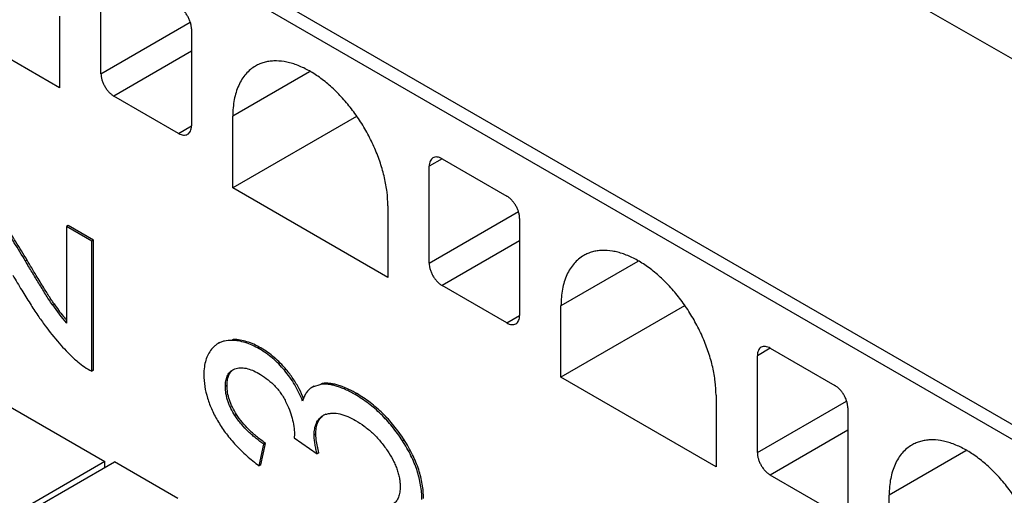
# Model space of a CAD drawing. Header units: inches. Extents: x 0.2 to 16.8, y 0.1 to 10.8.
# Tile 20 of 28: x 14.27 to 14.694, y 9.392 to 9.597. Entities that reach past the tile are written whole.
import ezdxf

# ---------------------------------------------------------------- set-up
doc = ezdxf.new("R2010")
doc.units = ezdxf.units.IN
doc.header["$LTSCALE"] = 0.935
doc.header["$MEASUREMENT"] = 0
doc.layers.get('0').update_dxf_attribs({"linetype": 'CONTINUOUS'})

msp = doc.modelspace()

# ---------------------------------------------------------------- linework, layer by layer
at = {"color": 7, "linetype": 'CONTINUOUS'}
for p, q in [((15.4534470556, 9.1433375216), (14.0737536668, 9.9399551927)), ((13.9028231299, 9.8811250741), (15.3170366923, 9.0645758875)), ((15.3142528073, 9.0597540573), (13.9000392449, 9.8763032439)), ((14.3048161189, 9.5734794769), (14.3048161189, 9.6152673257)), ((14.2869992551, 9.5673730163), (14.220186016, 9.6059501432)), ((14.2869992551, 9.5982317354), (14.2869992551, 9.5673730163)), ((14.3048161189, 9.5734794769), (14.343275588, 9.5956854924)), ((14.3437905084, 9.5927640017), (14.3437905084, 9.5509761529)), ((14.3437905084, 9.58312438), (14.3103838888, 9.5638358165)), ((14.3946741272, 9.5742462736), (14.3616073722, 9.5551539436)), ((14.3382227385, 9.5477620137), (14.3103838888, 9.5638358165)), ((14.3616073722, 9.5242952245), (14.3616073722, 9.5551539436)), ((14.4148712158, 9.5550491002), (14.3616073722, 9.5242952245)), ((14.3382227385, 9.5477620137), (14.3437902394, 9.5509766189)), ((14.451804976, 9.5368270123), (14.4462374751, 9.5336124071)), ((14.4462374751, 9.4918245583), (14.4462374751, 9.5336124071)), ((14.4518052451, 9.5368265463), (14.4796440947, 9.5207527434)), ((14.4284206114, 9.4857180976), (14.3616073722, 9.5242952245)), ((14.4284206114, 9.5165768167), (14.4284206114, 9.4857180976)), ((14.4462374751, 9.4918245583), (14.4846969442, 9.5140305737)), ((14.290670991, 9.5080494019), (14.2899638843, 9.5076411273)), ((14.3015187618, 9.501786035), (14.290670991, 9.5080494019)), ((14.4852118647, 9.511109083), (14.4852118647, 9.4693212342)), ((14.2899638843, 9.5076411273), (14.2899638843, 9.4659955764)), ((14.300811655, 9.5013777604), (14.2899638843, 9.5076411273)), ((14.3015187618, 9.501786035), (14.300811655, 9.5013777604)), ((14.300811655, 9.4452518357), (14.300811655, 9.5013777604)), ((14.3015187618, 9.4456601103), (14.3015187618, 9.501786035)), ((14.4852118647, 9.5014694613), (14.4518052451, 9.4821808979)), ((14.2729834, 9.4930621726), (14.2722762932, 9.492653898)), ((14.5360954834, 9.4925913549), (14.5030287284, 9.473499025)), ((14.4796440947, 9.466107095), (14.4518052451, 9.4821808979)), ((14.2845731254, 9.4743114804), (14.2838660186, 9.4739032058)), ((14.5030287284, 9.4426403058), (14.5030287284, 9.473499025)), ((14.556292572, 9.4733941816), (14.5030287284, 9.4426403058)), ((14.2006988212, 9.4674084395), (14.3064864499, 9.4063279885)), ((14.4796440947, 9.466107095), (14.4852115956, 9.4693217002)), ((14.3559493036, 9.4575859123), (14.355241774, 9.4571773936)), ((14.3619019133, 9.458973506), (14.3611948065, 9.4585652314)), ((14.3737445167, 9.4552763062), (14.3730374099, 9.4548680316)), ((14.5932263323, 9.4551720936), (14.5876588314, 9.4519574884)), ((14.5932266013, 9.4551716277), (14.621065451, 9.4390978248)), ((14.5876588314, 9.4101696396), (14.5876588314, 9.4519574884)), ((14.3015187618, 9.4456601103), (14.300811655, 9.4452518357)), ((14.3615993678, 9.4458572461), (14.3625346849, 9.446307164)), ((14.3845922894, 9.446058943), (14.3838851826, 9.4456506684)), ((14.4002055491, 9.4399980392), (14.3994984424, 9.4395897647)), ((14.5698419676, 9.4040631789), (14.5030287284, 9.4426403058)), ((14.3591345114, 9.4390953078), (14.3584274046, 9.4386870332)), ((14.3966970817, 9.4388624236), (14.3959887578, 9.4384534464)), ((14.3994984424, 9.4395897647), (14.3959891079, 9.4384528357)), ((14.4150036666, 9.435624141), (14.4142965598, 9.4352158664)), ((14.5698419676, 9.434921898), (14.5698419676, 9.4040631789)), ((14.5876588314, 9.4101696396), (14.6261183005, 9.432375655)), ((14.6266332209, 9.4294541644), (14.6266332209, 9.3876663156)), ((14.3632573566, 9.4265648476), (14.3625502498, 9.4261565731)), ((14.6266332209, 9.4198145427), (14.5932266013, 9.4005259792)), ((14.3881490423, 9.4181087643), (14.3880236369, 9.4165014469)), ((14.3880236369, 9.4165014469), (14.3979308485, 9.4096227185)), ((14.3973838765, 9.418111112), (14.3966767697, 9.4177028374)), ((14.3975548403, 9.4156638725), (14.3973838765, 9.418111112)), ((14.3986379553, 9.4100309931), (14.3975548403, 9.4156638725)), ((14.4354294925, 9.4157077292), (14.4347223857, 9.4152994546)), ((14.3729747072, 9.4045125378), (14.3749812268, 9.4137798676)), ((14.373681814, 9.4049208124), (14.3756883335, 9.4141881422)), ((14.3756883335, 9.4141881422), (14.3749812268, 9.4137798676)), ((14.6775168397, 9.4109364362), (14.6444500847, 9.3918441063)), ((14.3064864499, 9.4063279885), (14.2470059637, 9.3719847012)), ((14.2758637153, 9.3860747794), (14.3106622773, 9.406167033)), ((14.3064864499, 9.4037559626), (14.3064864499, 9.4063279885)), ((14.33794435, 9.3904147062), (14.3106622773, 9.406167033)), ((14.3986379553, 9.4100309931), (14.3979308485, 9.4096227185)), ((14.373681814, 9.4049208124), (14.3729747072, 9.4045125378)), ((14.621065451, 9.3844521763), (14.5932266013, 9.4005259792)), ((14.6444500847, 9.3609853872), (14.6444500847, 9.3918441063))]:
    msp.add_line(p, q, dxfattribs=at)
for centre, radius, start, end in [((14.3569494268, 9.5239555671), 0.0885800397, 214.4059279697, 220.8683646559), ((14.3585988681, 9.5250673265), 0.089755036, 214.4365342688, 218.6965549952), ((14.3566120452, 9.5234796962), 0.0872118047, 218.6985643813, 220.1552551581), ((14.3599840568, 9.4489642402), 0.0094839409, 120.0021863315, 123.5101472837), ((14.3479811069, 9.4158302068), 0.0475280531, 21.6795952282, 27.3455433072), ((14.4061820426, 9.4281463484), 0.0151360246, 160.940613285, 163.6185500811), ((14.4041045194, 9.4197590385), 0.0073273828, 113.6074656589, 119.964155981), ((14.4043475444, 9.4192075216), 0.0079300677, 109.0762831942, 113.6206245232)]:
    msp.add_arc(centre, radius, start, end, dxfattribs=at)
for points, knots in [([(14.3437905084, 9.5927640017), (14.3437905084, 9.5932033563), (14.3437086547, 9.5941191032), (14.3433890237, 9.5955014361), (14.3428731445, 9.5969013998), (14.3421847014, 9.5982659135), (14.3413472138, 9.5995443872), (14.3403927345, 9.6006911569), (14.3393553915, 9.6016591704), (14.338603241, 9.6021879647), (14.3382227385, 9.6024076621)], [0, 0, 0, 0, 0.113958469, 0.2373419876, 0.3670582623, 0.4999939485, 0.6329304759, 0.7626492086, 0.8860366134, 1, 1, 1, 1]), ([(14.3713913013, 9.5767784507), (14.3706169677, 9.5763309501), (14.3691282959, 9.5752916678), (14.3671598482, 9.573356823), (14.3654681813, 9.5710586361), (14.3635484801, 9.567450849), (14.3623187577, 9.5632807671), (14.3617077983, 9.5587800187), (14.3616073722, 9.5563821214), (14.3616073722, 9.5551539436)], [0, 0, 0, 0, 0.1080670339, 0.2181502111, 0.3321085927, 0.4515037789, 0.7105389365, 0.8515943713, 1, 1, 1, 1]), ([(14.4284206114, 9.5165768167), (14.4284206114, 9.5185350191), (14.4281529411, 9.522581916), (14.4270634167, 9.5287278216), (14.425285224, 9.5350257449), (14.4228634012, 9.5413390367), (14.4198460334, 9.5475343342), (14.4163010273, 9.5534823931), (14.4122996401, 9.5590532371), (14.4079307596, 9.5641306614), (14.4032842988, 9.5686043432), (14.3984602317, 9.5723821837), (14.3935576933, 9.5753806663), (14.3894064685, 9.5772164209), (14.3861451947, 9.578210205), (14.3830790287, 9.5788658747), (14.3800510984, 9.5790884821), (14.3771547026, 9.5788158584), (14.3751151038, 9.5783813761), (14.3731829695, 9.5777141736), (14.3719715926, 9.577113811), (14.3713913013, 9.5767784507)], [0, 0, 0, 0, 0.0623236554, 0.1287211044, 0.1983266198, 0.270281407, 0.3436520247, 0.4173804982, 0.4903997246, 0.5616816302, 0.6302768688, 0.6953635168, 0.7563082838, 0.8127431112, 0.8392658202, 0.864689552, 0.9124615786, 0.9351040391, 0.9571090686, 0.9786686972, 1, 1, 1, 1]), ([(14.3048161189, 9.5734794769), (14.3048161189, 9.5730401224), (14.3048979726, 9.5721243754), (14.3052176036, 9.5707420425), (14.3057334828, 9.5693420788), (14.3064219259, 9.5679775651), (14.3072594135, 9.5666990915), (14.3082138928, 9.5655523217), (14.3092512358, 9.5645843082), (14.3100033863, 9.5640555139), (14.3103838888, 9.5638358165)], [0, 0, 0, 0, 0.113958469, 0.2373419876, 0.3670582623, 0.4999939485, 0.6329304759, 0.7626492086, 0.8860366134, 1, 1, 1, 1]), ([(14.3421598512, 9.5473720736), (14.3424193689, 9.5475219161), (14.342905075, 9.5479304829), (14.3434234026, 9.548776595), (14.3437287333, 9.5498196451), (14.3437905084, 9.550578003), (14.3437905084, 9.5509761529)], [0, 0, 0, 0, 0.2176432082, 0.4509223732, 0.7108333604, 1, 1, 1, 1]), ([(14.3382227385, 9.5477620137), (14.3385675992, 9.5475628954), (14.3392553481, 9.5472371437), (14.3403114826, 9.5469799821), (14.3413035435, 9.5470058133), (14.3419003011, 9.5472222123), (14.3421598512, 9.5473720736)], [0, 0, 0, 0, 0.2891723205, 0.549085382, 0.7823621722, 1, 1, 1, 1]), ([(14.4518052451, 9.5368265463), (14.4514603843, 9.5370256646), (14.4507726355, 9.5373514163), (14.449716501, 9.5376085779), (14.44872444, 9.5375827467), (14.4481276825, 9.5373663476), (14.4478681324, 9.5372164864)], [0, 0, 0, 0, 0.2891723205, 0.549085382, 0.7823621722, 1, 1, 1, 1]), ([(14.4478681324, 9.5372164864), (14.4476086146, 9.5370666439), (14.4471229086, 9.5366580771), (14.446604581, 9.535811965), (14.4462992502, 9.5347689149), (14.4462374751, 9.534010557), (14.4462374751, 9.5336124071)], [0, 0, 0, 0, 0.2176432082, 0.4509223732, 0.7108333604, 1, 1, 1, 1]), ([(14.4852118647, 9.511109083), (14.4852118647, 9.5115484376), (14.4851300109, 9.5124641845), (14.4848103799, 9.5138465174), (14.4842945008, 9.5152464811), (14.4836060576, 9.5166109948), (14.4827685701, 9.5178894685), (14.4818140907, 9.5190362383), (14.4807767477, 9.5200042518), (14.4800245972, 9.5205330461), (14.4796440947, 9.5207527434)], [0, 0, 0, 0, 0.113958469, 0.2373419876, 0.3670582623, 0.4999939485, 0.6329304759, 0.7626492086, 0.8860366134, 1, 1, 1, 1]), ([(14.2722762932, 9.492653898), (14.2706743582, 9.4953323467), (14.2676551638, 9.5003224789), (14.2633494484, 9.5072261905), (14.2595881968, 9.5130276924), (14.257218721, 9.5164993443), (14.2561177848, 9.5180462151)], [0, 0, 0, 0, 0.3110160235, 0.5812102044, 0.810791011, 1, 1, 1, 1]), ([(14.2729834, 9.4930621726), (14.271381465, 9.4957406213), (14.2683622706, 9.5007307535), (14.2640565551, 9.5076344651), (14.2602953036, 9.513435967), (14.2579258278, 9.5169076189), (14.2568248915, 9.5184544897)], [0, 0, 0, 0, 0.3110160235, 0.5812102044, 0.810791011, 1, 1, 1, 1]), ([(14.5128126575, 9.495123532), (14.512038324, 9.4946760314), (14.5105496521, 9.4936367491), (14.5085812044, 9.4917019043), (14.5068895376, 9.4894037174), (14.5049698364, 9.4857959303), (14.5037401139, 9.4816258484), (14.5031291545, 9.4771251), (14.5030287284, 9.4747272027), (14.5030287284, 9.473499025)], [0, 0, 0, 0, 0.1080670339, 0.2181502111, 0.3321085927, 0.4515037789, 0.7105389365, 0.8515943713, 1, 1, 1, 1]), ([(14.5698419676, 9.434921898), (14.5698419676, 9.4368801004), (14.5695742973, 9.4409269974), (14.5684847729, 9.4470729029), (14.5667065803, 9.4533708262), (14.5642847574, 9.459684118), (14.5612673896, 9.4658794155), (14.5577223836, 9.4718274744), (14.5537209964, 9.4773983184), (14.5493521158, 9.4824757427), (14.544705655, 9.4869494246), (14.5398815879, 9.490727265), (14.5349790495, 9.4937257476), (14.5308278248, 9.4955615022), (14.5275665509, 9.4965552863), (14.524500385, 9.497210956), (14.5214724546, 9.4974335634), (14.5185760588, 9.4971609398), (14.51653646, 9.4967264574), (14.5146043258, 9.4960592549), (14.5133929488, 9.4954588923), (14.5128126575, 9.495123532)], [0, 0, 0, 0, 0.0623236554, 0.1287211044, 0.1983266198, 0.270281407, 0.3436520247, 0.4173804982, 0.4903997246, 0.5616816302, 0.6302768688, 0.6953635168, 0.7563082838, 0.8127431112, 0.8392658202, 0.864689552, 0.9124615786, 0.9351040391, 0.9571090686, 0.9786686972, 1, 1, 1, 1]), ([(14.2838660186, 9.4739032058), (14.2833478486, 9.4746586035), (14.2823399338, 9.4761917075), (14.2808730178, 9.4785213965), (14.2794174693, 9.4808614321), (14.2774941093, 9.4839935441), (14.2751112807, 9.4879230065), (14.2732200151, 9.4910759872), (14.2722762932, 9.492653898)], [0, 0, 0, 0, 0.1246562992, 0.2496307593, 0.3746405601, 0.4996673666, 0.7498009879, 1, 1, 1, 1]), ([(14.2845731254, 9.4743114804), (14.2842900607, 9.4747241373), (14.2836681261, 9.4756574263), (14.2821913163, 9.4779454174), (14.2799157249, 9.4815942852), (14.2766733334, 9.4869106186), (14.2742912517, 9.4908754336), (14.2729834, 9.4930621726)], [0, 0, 0, 0, 0.0680970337, 0.1526082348, 0.3705745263, 0.6532626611, 1, 1, 1, 1]), ([(14.4462374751, 9.4918245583), (14.4462374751, 9.4913852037), (14.4463193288, 9.4904694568), (14.4466389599, 9.4890871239), (14.447154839, 9.4876871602), (14.4478432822, 9.4863226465), (14.4486807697, 9.4850441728), (14.4496352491, 9.483897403), (14.4506725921, 9.4829293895), (14.4514247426, 9.4824005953), (14.4518052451, 9.4821808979)], [0, 0, 0, 0, 0.113958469, 0.2373419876, 0.3670582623, 0.4999939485, 0.6329304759, 0.7626492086, 0.8860366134, 1, 1, 1, 1]), ([(14.2668212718, 9.4865943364), (14.2680813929, 9.4844416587), (14.2705173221, 9.4803527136), (14.2741096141, 9.4745850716), (14.2774646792, 9.4694834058), (14.2796752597, 9.4663416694), (14.2807464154, 9.464888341)], [0, 0, 0, 0, 0.2900532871, 0.5534197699, 0.790060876, 1, 1, 1, 1]), ([(14.4796440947, 9.466107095), (14.4799889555, 9.4659079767), (14.4806767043, 9.465582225), (14.4817328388, 9.4653250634), (14.4827248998, 9.4653508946), (14.4833216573, 9.4655672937), (14.4835812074, 9.4657171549)], [0, 0, 0, 0, 0.2891723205, 0.549085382, 0.7823621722, 1, 1, 1, 1]), ([(14.4835812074, 9.4657171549), (14.4838407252, 9.4658669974), (14.4843264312, 9.4662755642), (14.4848447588, 9.4671216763), (14.4851500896, 9.4681647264), (14.4852118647, 9.4689230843), (14.4852118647, 9.4693212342)], [0, 0, 0, 0, 0.2176432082, 0.4509223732, 0.7108333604, 1, 1, 1, 1]), ([(14.2807464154, 9.464888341), (14.282665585, 9.4622844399), (14.286511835, 9.4574371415), (14.2907928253, 9.4529606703), (14.2929544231, 9.4509591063)], [0, 0, 0, 0, 0.5233598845, 1, 1, 1, 1]), ([(14.3547481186, 9.4568718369), (14.3543137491, 9.4565842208), (14.3534769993, 9.4559244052), (14.352756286, 9.4551404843), (14.3524204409, 9.4547184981)], [0, 0, 0, 0, 0.4913428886, 1, 1, 1, 1]), ([(14.3611948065, 9.4585652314), (14.3601241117, 9.4585850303), (14.3585368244, 9.4584525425), (14.3565612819, 9.457850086), (14.3556649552, 9.4574217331), (14.355241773, 9.457177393)], [0, 0, 0, 0, 0.5199494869, 0.7627397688, 1, 1, 1, 1]), ([(14.3730374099, 9.4548680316), (14.37204164, 9.4554429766), (14.3700678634, 9.4564666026), (14.3670549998, 9.4576296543), (14.3641070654, 9.4583555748), (14.3621496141, 9.4585475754), (14.3611948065, 9.4585652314)], [0, 0, 0, 0, 0.2752707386, 0.5312322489, 0.7713797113, 1, 1, 1, 1]), ([(14.3737445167, 9.4552763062), (14.3727487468, 9.4558512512), (14.3707749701, 9.4568748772), (14.3677621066, 9.4580379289), (14.3648141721, 9.4587638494), (14.3628567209, 9.45895585), (14.3619019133, 9.458973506)], [0, 0, 0, 0, 0.2752707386, 0.5312322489, 0.7713797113, 1, 1, 1, 1]), ([(14.3524204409, 9.4547184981), (14.3518792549, 9.4540385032), (14.3509070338, 9.4525303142), (14.3498777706, 9.4499428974), (14.3492663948, 9.4469969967), (14.3491472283, 9.4449091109), (14.3491472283, 9.443813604)], [0, 0, 0, 0, 0.2248557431, 0.4607665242, 0.7165565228, 1, 1, 1, 1]), ([(14.3838851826, 9.4456506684), (14.3830855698, 9.4465953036), (14.3814423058, 9.4483974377), (14.3787973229, 9.4508575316), (14.3760080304, 9.4530282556), (14.374041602, 9.4542882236), (14.3730374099, 9.4548680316)], [0, 0, 0, 0, 0.2595968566, 0.5109444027, 0.7567776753, 1, 1, 1, 1]), ([(14.3845922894, 9.446058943), (14.3837926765, 9.4470035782), (14.3821494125, 9.4488057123), (14.3795044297, 9.4512658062), (14.3767151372, 9.4534365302), (14.3747487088, 9.4546964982), (14.3737445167, 9.4552763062)], [0, 0, 0, 0, 0.2595968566, 0.5109444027, 0.7567776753, 1, 1, 1, 1]), ([(14.5892894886, 9.4555615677), (14.5890299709, 9.4554117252), (14.5885442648, 9.4550031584), (14.5880259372, 9.4541570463), (14.5877206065, 9.4531139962), (14.5876588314, 9.4523556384), (14.5876588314, 9.4519574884)], [0, 0, 0, 0, 0.2176432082, 0.4509223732, 0.7108333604, 1, 1, 1, 1]), ([(14.5932266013, 9.4551716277), (14.5928817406, 9.4553707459), (14.5921939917, 9.4556964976), (14.5911378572, 9.4559536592), (14.5901457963, 9.455927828), (14.5895490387, 9.455711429), (14.5892894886, 9.4555615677)], [0, 0, 0, 0, 0.2891723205, 0.549085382, 0.7823621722, 1, 1, 1, 1]), ([(14.2929544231, 9.4509591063), (14.2935768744, 9.4503827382), (14.2960133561, 9.4482451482), (14.2987006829, 9.4463799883), (14.300811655, 9.4452518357)], [0, 0, 0, 0, 0.2616785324, 1, 1, 1, 1]), ([(14.3584274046, 9.4386870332), (14.3584274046, 9.4390937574), (14.3584550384, 9.4398895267), (14.3585915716, 9.4410461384), (14.3588294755, 9.4421260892), (14.3592792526, 9.4434020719), (14.359954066, 9.4445228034), (14.3608445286, 9.4453815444), (14.361337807, 9.4457201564), (14.3615932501, 9.445867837)], [0, 0, 0, 0, 0.1483485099, 0.2900840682, 0.4242910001, 0.5507024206, 0.7828810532, 0.8923796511, 1, 1, 1, 1]), ([(14.3591345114, 9.4390953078), (14.3591345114, 9.4398304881), (14.3592177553, 9.4412077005), (14.3596699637, 9.4431072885), (14.3603390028, 9.4444411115), (14.3610330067, 9.4452988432), (14.3614269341, 9.4456611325), (14.3616344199, 9.4458253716)], [0, 0, 0, 0, 0.2972082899, 0.5553393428, 0.7845800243, 0.8930223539, 1, 1, 1, 1]), ([(14.3625346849, 9.446307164), (14.3628936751, 9.4464391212), (14.3636475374, 9.4466482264), (14.3648363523, 9.446788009), (14.3660862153, 9.446752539), (14.3678582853, 9.4464719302), (14.3701484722, 9.4457065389), (14.3719002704, 9.4448091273), (14.3727865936, 9.4442973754)], [0, 0, 0, 0, 0.106476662, 0.2167299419, 0.3320560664, 0.4534342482, 0.7150815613, 1, 1, 1, 1]), ([(14.3727865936, 9.4442973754), (14.3738965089, 9.4436565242), (14.3761305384, 9.4422043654), (14.3787101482, 9.439997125), (14.3806559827, 9.4379167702), (14.3820426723, 9.4361684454), (14.3832955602, 9.4342802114), (14.3840323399, 9.4329499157), (14.3843724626, 9.4322704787)], [0, 0, 0, 0, 0.2269831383, 0.470719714, 0.5990978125, 0.7310252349, 0.8654341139, 1, 1, 1, 1]), ([(14.3916604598, 9.4324151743), (14.3907322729, 9.4348373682), (14.3885044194, 9.4394927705), (14.3855268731, 9.4437112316), (14.3838851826, 9.4456506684)], [0, 0, 0, 0, 0.5051577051, 1, 1, 1, 1]), ([(14.3901980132, 9.4376624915), (14.3894185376, 9.4391683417), (14.3877045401, 9.4420795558), (14.3856744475, 9.4447805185), (14.3845922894, 9.446058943)], [0, 0, 0, 0, 0.5030689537, 1, 1, 1, 1]), ([(14.3491472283, 9.443813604), (14.3491472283, 9.4421209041), (14.3494247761, 9.4386760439), (14.3506390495, 9.4335265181), (14.3526353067, 9.4283550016), (14.3544165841, 9.4250088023), (14.3554176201, 9.4233380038)], [0, 0, 0, 0, 0.2344106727, 0.476316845, 0.7302723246, 1, 1, 1, 1]), ([(14.4150036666, 9.435624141), (14.4136253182, 9.4364199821), (14.4115764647, 9.4374953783), (14.4088274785, 9.4386393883), (14.4069274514, 9.4392851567), (14.4051162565, 9.4397484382), (14.4028949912, 9.4401103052), (14.4012472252, 9.440129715), (14.4002055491, 9.4399980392)], [0, 0, 0, 0, 0.3045939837, 0.4417927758, 0.5695018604, 0.6883333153, 0.7990624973, 1, 1, 1, 1]), ([(14.3625502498, 9.4261565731), (14.3619107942, 9.427150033), (14.3610296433, 9.4286881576), (14.3600601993, 9.4308230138), (14.3594594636, 9.4324385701), (14.3589897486, 9.4340499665), (14.3585612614, 9.4361200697), (14.3584274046, 9.4376754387), (14.3584274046, 9.4386870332)], [0, 0, 0, 0, 0.2651536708, 0.3966795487, 0.5258856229, 0.6516532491, 0.7729705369, 1, 1, 1, 1]), ([(14.3632573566, 9.4265648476), (14.362597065, 9.4275906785), (14.3614250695, 9.4296425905), (14.3601119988, 9.4328200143), (14.3593169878, 9.4359674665), (14.3591345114, 9.4380686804), (14.3591345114, 9.4390953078)], [0, 0, 0, 0, 0.2738835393, 0.5290767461, 0.7695209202, 1, 1, 1, 1]), ([(14.3959887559, 9.4384534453), (14.3955213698, 9.4381835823), (14.3946293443, 9.4375412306), (14.3934895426, 9.4363042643), (14.3925514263, 9.434803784), (14.392081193, 9.433683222), (14.3918757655, 9.433088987)], [0, 0, 0, 0, 0.2345942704, 0.4739820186, 0.7267014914, 1, 1, 1, 1]), ([(14.4142965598, 9.4352158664), (14.4129182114, 9.4360117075), (14.4108693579, 9.4370871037), (14.4081203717, 9.4382311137), (14.4062203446, 9.4388768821), (14.4044091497, 9.4393401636), (14.4021878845, 9.4397020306), (14.4005401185, 9.4397214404), (14.3994984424, 9.4395897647)], [0, 0, 0, 0, 0.3045939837, 0.4417927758, 0.5695018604, 0.6883333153, 0.7990624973, 1, 1, 1, 1]), ([(14.6266332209, 9.4294541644), (14.6266332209, 9.4298935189), (14.6265513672, 9.4308092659), (14.6262317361, 9.4321915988), (14.625715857, 9.4335915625), (14.6250274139, 9.4349560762), (14.6241899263, 9.4362345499), (14.623235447, 9.4373813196), (14.622198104, 9.4383493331), (14.6214459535, 9.4388781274), (14.621065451, 9.4390978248)], [0, 0, 0, 0, 0.113958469, 0.2373419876, 0.3670582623, 0.4999939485, 0.6329304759, 0.7626492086, 0.8860366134, 1, 1, 1, 1]), ([(14.3843724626, 9.4322704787), (14.3849600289, 9.4310967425), (14.3860247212, 9.428733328), (14.3872353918, 9.4251242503), (14.3879769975, 9.4215776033), (14.3881490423, 9.419236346), (14.3881490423, 9.4181087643)], [0, 0, 0, 0, 0.2664150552, 0.5253038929, 0.7711357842, 1, 1, 1, 1]), ([(14.4347223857, 9.4152994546), (14.4333616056, 9.4174057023), (14.4304779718, 9.4214092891), (14.4255784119, 9.4268083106), (14.4202066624, 9.4314577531), (14.4163058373, 9.4340557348), (14.4142965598, 9.4352158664)], [0, 0, 0, 0, 0.2613499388, 0.5130720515, 0.758185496, 1, 1, 1, 1]), ([(14.4354294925, 9.4157077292), (14.4340687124, 9.4178139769), (14.4311850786, 9.4218175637), (14.4262855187, 9.4272165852), (14.4209137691, 9.4318660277), (14.417012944, 9.4344640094), (14.4150036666, 9.435624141)], [0, 0, 0, 0, 0.2613499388, 0.5130720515, 0.758185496, 1, 1, 1, 1]), ([(14.4017557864, 9.4267021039), (14.4022064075, 9.4268581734), (14.4031539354, 9.4270978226), (14.405187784, 9.4272845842), (14.4073297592, 9.4270064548), (14.4094828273, 9.4263873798), (14.4117722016, 9.4255071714), (14.4134443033, 9.4246449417), (14.4145473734, 9.4240080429)], [0, 0, 0, 0, 0.1063200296, 0.2167544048, 0.4538181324, 0.5819047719, 0.7160230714, 1, 1, 1, 1]), ([(14.3554176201, 9.4233380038), (14.3564657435, 9.4215886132), (14.3588025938, 9.4181513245), (14.3629081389, 9.4133076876), (14.3676475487, 9.4087116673), (14.3711376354, 9.4058843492), (14.3729747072, 9.4045125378)], [0, 0, 0, 0, 0.2362576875, 0.4803746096, 0.7343855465, 1, 1, 1, 1]), ([(14.3749812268, 9.4137798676), (14.3738539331, 9.4145845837), (14.3721804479, 9.4158516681), (14.3700227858, 9.4176743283), (14.3678531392, 9.4196568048), (14.3652383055, 9.4223985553), (14.3633926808, 9.42484777), (14.3625502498, 9.4261565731)], [0, 0, 0, 0, 0.2355602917, 0.3566771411, 0.4802701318, 0.7352823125, 1, 1, 1, 1]), ([(14.3756883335, 9.4141881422), (14.3743594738, 9.4151367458), (14.3718565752, 9.4170542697), (14.3674954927, 9.4209943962), (14.3647334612, 9.4242715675), (14.3632573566, 9.4265648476)], [0, 0, 0, 0, 0.2778702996, 0.5358442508, 1, 1, 1, 1]), ([(14.3966767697, 9.4177028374), (14.3966767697, 9.4181811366), (14.3967102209, 9.4191164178), (14.396875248, 9.4204747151), (14.3971614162, 9.4217398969), (14.3975794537, 9.4228914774), (14.3981240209, 9.4239147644), (14.3987873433, 9.4248004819), (14.3995630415, 9.4255375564), (14.4001442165, 9.4259334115), (14.4004447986, 9.4261070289)], [0, 0, 0, 0, 0.1484751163, 0.2901688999, 0.4241735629, 0.5502664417, 0.669325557, 0.7827304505, 0.8922458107, 1, 1, 1, 1]), ([(14.3973838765, 9.418111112), (14.3973838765, 9.4189833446), (14.397485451, 9.4206171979), (14.3979673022, 9.4225511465), (14.3985654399, 9.4238606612), (14.3991001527, 9.4247104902), (14.399734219, 9.4254553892), (14.4002214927, 9.4258797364), (14.4004780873, 9.4260720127)], [0, 0, 0, 0, 0.2955181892, 0.5522941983, 0.6697064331, 0.7820291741, 0.8913645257, 1, 1, 1, 1]), ([(14.4145473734, 9.4240080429), (14.4158069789, 9.4232807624), (14.4183272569, 9.4216334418), (14.4219043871, 9.4186609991), (14.4252776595, 9.4151111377), (14.4272864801, 9.4124363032), (14.4282323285, 9.4110239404)], [0, 0, 0, 0, 0.2293965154, 0.4737310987, 0.7319106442, 1, 1, 1, 1]), ([(14.3979308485, 9.4096227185), (14.3977641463, 9.4103112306), (14.3974509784, 9.411680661), (14.3970559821, 9.4137260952), (14.3967688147, 9.4157286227), (14.3966767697, 9.4170545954), (14.3966767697, 9.4177028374)], [0, 0, 0, 0, 0.2594137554, 0.5143512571, 0.7626177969, 1, 1, 1, 1]), ([(14.4430776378, 9.3899848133), (14.4430776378, 9.3920610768), (14.4427148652, 9.3963038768), (14.4411109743, 9.4026587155), (14.4384462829, 9.4090758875), (14.4360649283, 9.4132214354), (14.4347223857, 9.4152994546)], [0, 0, 0, 0, 0.2306111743, 0.4704115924, 0.7252141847, 1, 1, 1, 1]), ([(14.4437847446, 9.3903930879), (14.4437847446, 9.3924693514), (14.443421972, 9.3967121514), (14.4418180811, 9.4030669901), (14.4391533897, 9.4094841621), (14.4367720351, 9.41362971), (14.4354294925, 9.4157077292)], [0, 0, 0, 0, 0.2306111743, 0.4704115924, 0.7252141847, 1, 1, 1, 1]), ([(14.7112633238, 9.3532669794), (14.7112633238, 9.3552251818), (14.7109956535, 9.3592720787), (14.7099061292, 9.3654179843), (14.7081279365, 9.3717159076), (14.7057061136, 9.3780291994), (14.7026887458, 9.3842244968), (14.6991437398, 9.3901725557), (14.6951423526, 9.3957433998), (14.690773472, 9.4008208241), (14.6861270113, 9.4052945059), (14.6813029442, 9.4090723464), (14.6764004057, 9.4120708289), (14.672249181, 9.4139065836), (14.6689879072, 9.4149003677), (14.6659217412, 9.4155560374), (14.6628938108, 9.4157786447), (14.659997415, 9.4155060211), (14.6579578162, 9.4150715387), (14.656025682, 9.4144043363), (14.6548143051, 9.4138039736), (14.6542340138, 9.4134686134)], [0, 0, 0, 0, 0.0623236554, 0.1287211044, 0.1983266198, 0.270281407, 0.3436520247, 0.4173804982, 0.4903997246, 0.5616816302, 0.6302768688, 0.6953635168, 0.7563082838, 0.8127431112, 0.8392658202, 0.864689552, 0.9124615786, 0.9351040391, 0.9571090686, 0.9786686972, 1, 1, 1, 1]), ([(14.4282323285, 9.4110239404), (14.4290519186, 9.4098001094), (14.430196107, 9.4079065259), (14.431481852, 9.4052708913), (14.4322948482, 9.4032631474), (14.4329420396, 9.4012508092), (14.4334025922, 9.3992612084), (14.4336725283, 9.3973260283), (14.4337347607, 9.3960554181), (14.4337347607, 9.3954371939)], [0, 0, 0, 0, 0.2635579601, 0.3948897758, 0.5244285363, 0.6508108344, 0.7727515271, 0.8893775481, 1, 1, 1, 1]), ([(14.6542340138, 9.4134686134), (14.6534596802, 9.4130211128), (14.6519710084, 9.4119818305), (14.6500025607, 9.4100469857), (14.6483108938, 9.4077487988), (14.6463911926, 9.4041410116), (14.6451614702, 9.3999709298), (14.6445505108, 9.3954701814), (14.6444500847, 9.393072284), (14.6444500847, 9.3918441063)], [0, 0, 0, 0, 0.1080670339, 0.2181502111, 0.3321085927, 0.4515037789, 0.7105389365, 0.8515943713, 1, 1, 1, 1]), ([(14.5876588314, 9.4101696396), (14.5876588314, 9.409730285), (14.5877406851, 9.4088145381), (14.5880603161, 9.4074322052), (14.5885761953, 9.4060322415), (14.5892646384, 9.4046677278), (14.590102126, 9.4033892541), (14.5910566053, 9.4022424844), (14.5920939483, 9.4012744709), (14.5928460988, 9.4007456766), (14.5932266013, 9.4005259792)], [0, 0, 0, 0, 0.113958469, 0.2373419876, 0.3670582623, 0.4999939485, 0.6329304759, 0.7626492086, 0.8860366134, 1, 1, 1, 1]), ([(14.4337347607, 9.3954371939), (14.4337347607, 9.3950366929), (14.4337093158, 9.3942518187), (14.433584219, 9.3931075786), (14.4333674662, 9.3920323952), (14.4330509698, 9.3910407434), (14.4326368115, 9.3901436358), (14.4321312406, 9.3893474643), (14.4315377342, 9.3886595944), (14.4310871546, 9.3882703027), (14.4308529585, 9.3880944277)], [0, 0, 0, 0, 0.146791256, 0.2875408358, 0.421428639, 0.5481235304, 0.6681787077, 0.7826040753, 0.8926531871, 1, 1, 1, 1])]:
    msp.add_open_spline(points, degree=3, knots=knots, dxfattribs=at)

doc.saveas('drawing.dxf')
